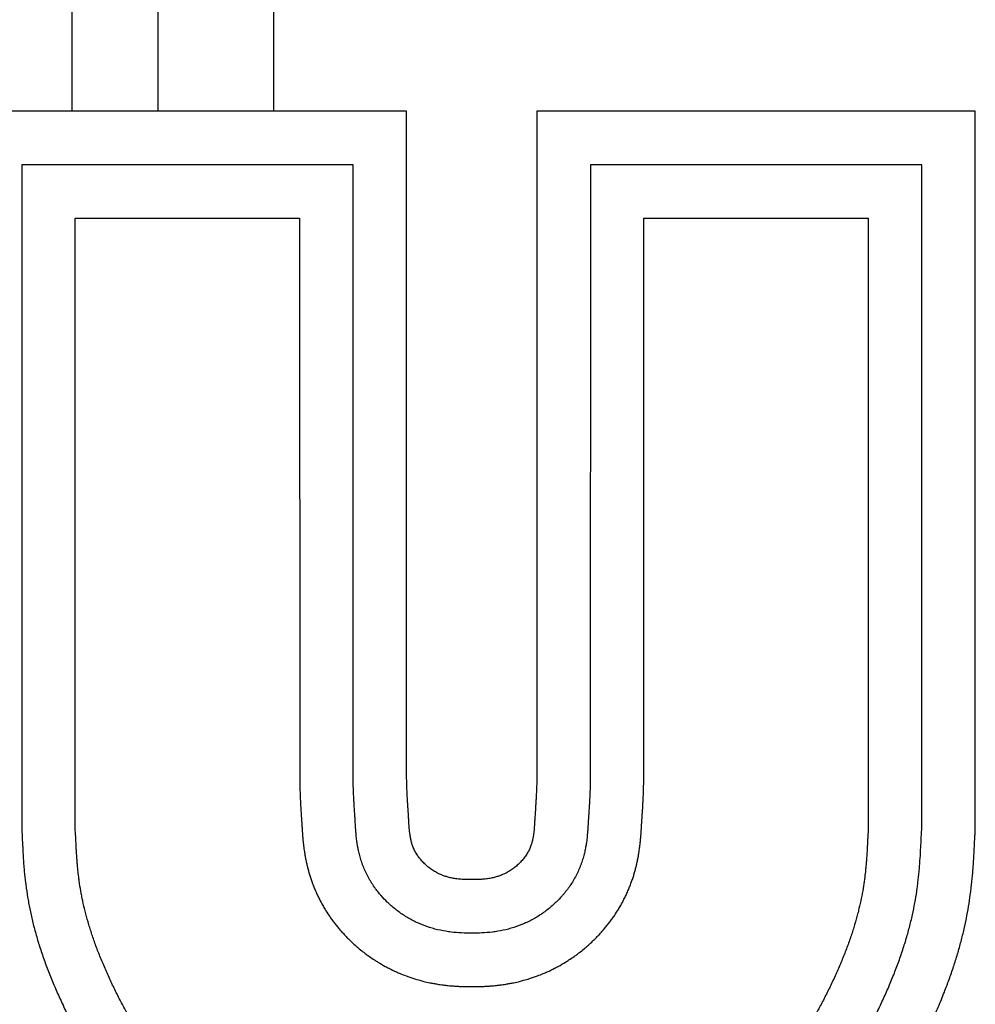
# Model space of a CAD drawing. Header units: inches. Extents: x 24 to 1128, y -69 to 748.
# Tile 230 of 256: x 179.06 to 182.38, y 394.16 to 397.58. Entities that reach past the tile are written whole.
import ezdxf

# ---------------------------------------------------------------- set-up
doc = ezdxf.new("R2010")
doc.units = ezdxf.units.IN
doc.header["$LTSCALE"] = 32
doc.header["$MEASUREMENT"] = 0
doc.layers.add('Visible (ANSI)', color=7, linetype='Continuous', lineweight=30)

msp = doc.modelspace()

# ---------------------------------------------------------------- linework, layer by layer
at = {"layer": 'Visible (ANSI)'}
for p, q in [((179.53576, 399.20453), (179.53576, 397.26354)), ((179.93863, 397.26354), (179.93863, 399.20453)), ((179.23776, 397.26354), (179.23776, 398.33067)), ((180.40014, 397.26354), (178.87611, 397.26354)), ((180.40014, 394.94362), (180.40014, 397.26354)), ((182.37663, 397.26354), (180.8526, 397.26354)), ((180.8526, 397.26354), (180.8526, 394.94362)), ((182.37663, 394.76408), (182.37663, 397.26354)), ((179.06211, 397.07754), (179.06211, 394.76669)), ((180.21414, 397.07754), (179.06211, 397.07754)), ((180.21417, 394.93991), (180.21414, 397.07754)), ((181.0386, 397.07754), (181.03856, 394.93991)), ((182.19063, 397.07754), (181.0386, 397.07754)), ((182.19063, 394.76669), (182.19063, 397.07754)), ((179.24796, 394.76745), (179.24796, 396.89169)), ((179.24796, 396.89169), (180.02829, 396.89169)), ((180.02829, 396.89169), (180.02836, 394.9362)), ((181.22438, 394.9362), (181.22445, 396.89169)), ((181.22445, 396.89169), (182.00478, 396.89169)), ((182.00478, 396.89169), (182.00478, 394.76745))]:
    msp.add_line(p, q, dxfattribs=at)
for points, degree, knots in [([(180.02836, 394.9362), (180.02853, 394.9277), (180.02893, 394.91163), (180.02955, 394.8937), (180.03023, 394.87729), (180.0308, 394.86529), (180.03145, 394.85303), (180.03188, 394.84551), (180.0323, 394.83851), (180.03258, 394.83409), (180.03298, 394.82779), (180.03336, 394.82195), (180.03389, 394.81404), (180.03431, 394.80782), (180.03478, 394.80087), (180.03512, 394.79581), (180.0355, 394.78995), (180.03577, 394.78547), (180.03609, 394.78032), (180.0363, 394.77672), (180.03653, 394.77294), (180.03669, 394.7703), (180.0369, 394.76683), (180.03708, 394.76388), (180.03733, 394.75997), (180.03754, 394.75666), (180.03784, 394.75228), (180.03811, 394.74851), (180.03849, 394.74352), (180.03883, 394.73929), (180.03926, 394.7343), (180.03958, 394.73079), (180.03993, 394.72715), (180.04017, 394.72467), (180.04056, 394.72085), (180.04099, 394.71686), (180.04187, 394.70919), (180.043, 394.70023), (180.04475, 394.68819), (180.04617, 394.6795), (180.04746, 394.67222), (180.04815, 394.6685), (180.04924, 394.66281), (180.05043, 394.65692), (180.05242, 394.64774), (180.05441, 394.63927), (180.05719, 394.6283), (180.05966, 394.61925), (180.06308, 394.60768), (180.06606, 394.59829), (180.07012, 394.58636), (180.07365, 394.5767), (180.07839, 394.56456), (180.08244, 394.55486), (180.08782, 394.54274), (180.09237, 394.53306), (180.09956, 394.51869), (180.10717, 394.50458), (180.118, 394.48618), (180.1265, 394.47292), (180.13527, 394.46008), (180.14123, 394.45174), (180.14877, 394.44166), (180.1549, 394.43379), (180.16268, 394.42423), (180.16899, 394.41678), (180.17699, 394.4077), (180.1835, 394.4006), (180.19176, 394.39193), (180.19846, 394.38516), (180.20864, 394.37526), (180.21904, 394.36563), (180.23328, 394.35327), (180.24426, 394.34432), (180.25547, 394.33564), (180.26306, 394.33), (180.2746, 394.32174), (180.2864, 394.31374), (180.30457, 394.30225), (180.32117, 394.29262), (180.34248, 394.28135), (180.35993, 394.27297), (180.38, 394.26429), (180.3935, 394.25896), (180.40711, 394.25399), (180.41623, 394.25086), (180.42998, 394.24643), (180.44375, 394.24238), (180.4621, 394.2376), (180.47574, 394.23448), (180.48929, 394.23172), (180.49827, 394.23005), (180.51166, 394.22779), (180.52486, 394.22586), (180.5421, 394.2238), (180.55473, 394.22261), (180.56608, 394.22175), (180.57219, 394.22135), (180.57824, 394.22101), (180.58223, 394.22081), (180.58822, 394.22054), (180.59427, 394.22033), (180.60344, 394.2201), (180.61375, 394.21999), (180.62214, 394.22006), (180.62637, 394.22048)], 3, [0.00440661, 0.00440661, 0.00440661, 0.00440661, 0.02509571, 0.0457848, 0.05612935, 0.07681844, 0.08716299, 0.10267981, 0.10785209, 0.11819663, 0.12336891, 0.13888573, 0.14923028, 0.16991937, 0.18026392, 0.20095301, 0.21129756, 0.23198666, 0.2423312, 0.25784803, 0.2630203, 0.27336485, 0.27853712, 0.28888167, 0.29405394, 0.30439849, 0.30957076, 0.31991531, 0.32508758, 0.33543213, 0.34060441, 0.34836282, 0.35094895, 0.35612123, 0.35870736, 0.36646577, 0.37163805, 0.38715487, 0.39749942, 0.4104301, 0.41301624, 0.41818851, 0.42077465, 0.42853306, 0.43370533, 0.44404988, 0.44922215, 0.4595667, 0.46473897, 0.47508352, 0.4802558, 0.49060034, 0.49577262, 0.50611716, 0.51128944, 0.52163399, 0.52680626, 0.54232308, 0.55266763, 0.56818445, 0.57335672, 0.58370127, 0.58887354, 0.59921809, 0.60439037, 0.61473491, 0.61990719, 0.63025173, 0.63542401, 0.64576855, 0.65094083, 0.66645765, 0.6768022, 0.69231902, 0.69749129, 0.70783584, 0.71300811, 0.72852493, 0.73886948, 0.75955858, 0.76990312, 0.79059222, 0.80093677, 0.81645359, 0.82162586, 0.83197041, 0.83714268, 0.8526595, 0.86300405, 0.87852087, 0.88369315, 0.89403769, 0.89920997, 0.91472679, 0.92507134, 0.94058816, 0.94576043, 0.95351884, 0.95610498, 0.96127725, 0.96386339, 0.9716218, 0.97679407, 0.98713862, 0.99748317, 0.99748317, 0.99748317, 0.99748317]), ([(180.62637, 394.40605), (180.61473, 394.40571), (180.59119, 394.40606), (180.56079, 394.40849), (180.52982, 394.4129), (180.50476, 394.4182), (180.47366, 394.42725), (180.44925, 394.43644), (180.41988, 394.45023), (180.39746, 394.463), (180.371, 394.48089), (180.35107, 394.49668), (180.33002, 394.51612), (180.31673, 394.53005), (180.30401, 394.54486), (180.29582, 394.5552), (180.28596, 394.56878), (180.2784, 394.58021), (180.26952, 394.59505), (180.26293, 394.6073), (180.25544, 394.62291), (180.25009, 394.63553), (180.24425, 394.65123), (180.24025, 394.66363), (180.23607, 394.67864), (180.23334, 394.69013), (180.23061, 394.70357), (180.22888, 394.71358), (180.22682, 394.72756), (180.22534, 394.74021), (180.22397, 394.75506), (180.22326, 394.7648), (180.22268, 394.77361), (180.22234, 394.77908), (180.22188, 394.78682), (180.22145, 394.7941), (180.22077, 394.805), (180.22008, 394.81542), (180.21902, 394.83093), (180.21803, 394.84584), (180.2167, 394.86864), (180.21536, 394.89605), (180.21449, 394.92404), (180.21417, 394.93991)], 3, [0, 0, 0, 0, 0.0415618, 0.0831236, 0.1039045, 0.1454663, 0.16624719, 0.20780899, 0.22858989, 0.27015169, 0.29093259, 0.33249439, 0.35327529, 0.38444664, 0.39483709, 0.41561799, 0.42600844, 0.44678934, 0.45717979, 0.47796068, 0.48835113, 0.50913203, 0.51952248, 0.54030338, 0.55069383, 0.57147473, 0.58186518, 0.60264608, 0.61303653, 0.64420788, 0.66498878, 0.69616013, 0.70655058, 0.72733148, 0.73772193, 0.76889328, 0.78967417, 0.83123597, 0.85201687, 0.89357867, 0.91435957, 0.95592137, 0.99748317, 0.99748317, 0.99748317, 0.99748317]), ([(180.62637, 394.59182), (180.55904, 394.59106), (180.49985, 394.60465), (180.39093, 394.69454), (180.41291, 394.81122), (180.40238, 394.83105), (180.40014, 394.94362)], 4, [-1, -1, -1, -1, -1, -0.5748045, -0.4253407, 0, 0, 0, 0, 0]), ([(180.8526, 394.94362), (180.85035, 394.83105), (180.83982, 394.81122), (180.8618, 394.69454), (180.75288, 394.60465), (180.6937, 394.59106), (180.62637, 394.59182)], 4, [-1, -1, -1, -1, -1, -0.5746593, -0.4251955, 0, 0, 0, 0, 0]), ([(181.03856, 394.93991), (181.03825, 394.92404), (181.03738, 394.89605), (181.03604, 394.86864), (181.0347, 394.84584), (181.03371, 394.83093), (181.03266, 394.81542), (181.03197, 394.805), (181.03129, 394.7941), (181.03086, 394.78682), (181.03039, 394.77908), (181.03006, 394.77361), (181.02947, 394.7648), (181.02876, 394.75506), (181.02739, 394.74021), (181.02592, 394.72756), (181.02385, 394.71358), (181.02213, 394.70357), (181.0194, 394.69013), (181.01667, 394.67864), (181.01249, 394.66363), (181.00849, 394.65123), (181.00264, 394.63553), (180.9973, 394.62291), (180.98981, 394.6073), (180.98322, 394.59505), (180.97434, 394.58021), (180.96677, 394.56878), (180.95691, 394.5552), (180.94872, 394.54486), (180.93601, 394.53005), (180.92271, 394.51612), (180.90166, 394.49668), (180.88174, 394.48089), (180.85527, 394.463), (180.83285, 394.45023), (180.80349, 394.43644), (180.77908, 394.42725), (180.74798, 394.4182), (180.72292, 394.4129), (180.69194, 394.40849), (180.66155, 394.40606), (180.63801, 394.40571), (180.62637, 394.40605)], 3, [0.00251683, 0.00251683, 0.00251683, 0.00251683, 0.04407863, 0.08564043, 0.10642133, 0.14798313, 0.16876403, 0.21032583, 0.23110672, 0.26227807, 0.27266852, 0.29344942, 0.30383987, 0.33501122, 0.35579212, 0.38696347, 0.39735392, 0.41813482, 0.42852527, 0.44930617, 0.45969662, 0.48047752, 0.49086797, 0.51164887, 0.52203932, 0.54282021, 0.55321066, 0.57399156, 0.58438201, 0.60516291, 0.61555336, 0.64672471, 0.66750561, 0.70906741, 0.72984831, 0.77141011, 0.79219101, 0.83375281, 0.8545337, 0.8960955, 0.9168764, 0.9584382, 1, 1, 1, 1]), ([(180.62637, 394.22048), (180.63059, 394.22006), (180.63898, 394.21999), (180.6493, 394.2201), (180.65846, 394.22033), (180.66451, 394.22054), (180.6705, 394.22081), (180.67449, 394.22101), (180.68054, 394.22135), (180.68665, 394.22175), (180.698, 394.22261), (180.71064, 394.2238), (180.72787, 394.22586), (180.74107, 394.22779), (180.75447, 394.23005), (180.76344, 394.23172), (180.77699, 394.23448), (180.79064, 394.2376), (180.80899, 394.24238), (180.82276, 394.24643), (180.83651, 394.25086), (180.84563, 394.25399), (180.85923, 394.25896), (180.87273, 394.26429), (180.8928, 394.27297), (180.91026, 394.28135), (180.93156, 394.29262), (180.94816, 394.30225), (180.96634, 394.31374), (180.97814, 394.32174), (180.98968, 394.33), (180.99727, 394.33564), (181.00848, 394.34432), (181.01946, 394.35327), (181.03369, 394.36563), (181.0441, 394.37526), (181.05428, 394.38516), (181.06098, 394.39193), (181.06924, 394.4006), (181.07574, 394.4077), (181.08374, 394.41678), (181.09005, 394.42423), (181.09783, 394.43379), (181.10397, 394.44166), (181.1115, 394.45174), (181.11747, 394.46008), (181.12623, 394.47292), (181.13473, 394.48618), (181.14557, 394.50458), (181.15317, 394.51869), (181.16036, 394.53306), (181.16492, 394.54274), (181.1703, 394.55486), (181.17434, 394.56456), (181.17908, 394.5767), (181.18261, 394.58636), (181.18668, 394.59829), (181.18966, 394.60768), (181.19308, 394.61925), (181.19555, 394.6283), (181.19833, 394.63927), (181.20031, 394.64774), (181.2023, 394.65692), (181.20349, 394.66281), (181.20459, 394.6685), (181.20527, 394.67222), (181.20657, 394.6795), (181.20798, 394.68819), (181.20973, 394.70023), (181.21087, 394.70919), (181.21175, 394.71686), (181.21217, 394.72085), (181.21256, 394.72467), (181.21281, 394.72715), (181.21316, 394.73079), (181.21348, 394.7343), (181.21391, 394.73929), (181.21425, 394.74352), (181.21462, 394.74851), (181.21489, 394.75228), (181.21519, 394.75666), (181.21541, 394.75997), (181.21566, 394.76388), (181.21584, 394.76683), (181.21605, 394.7703), (181.21621, 394.77294), (181.21651, 394.77798), (181.21686, 394.78383), (181.21734, 394.7916), (181.21774, 394.79764), (181.21809, 394.80296), (181.21828, 394.80574), (181.21853, 394.80942), (181.21874, 394.81254), (181.21902, 394.81667), (181.21926, 394.82019), (181.21957, 394.82487), (181.21982, 394.82884), (181.22016, 394.83409), (181.22043, 394.83851), (181.22085, 394.84551), (181.22128, 394.85303), (181.22194, 394.86529), (181.22251, 394.87729), (181.22318, 394.8937), (181.2238, 394.91163), (181.22421, 394.9277), (181.22438, 394.9362)], 3, [0.00251683, 0.00251683, 0.00251683, 0.00251683, 0.01286138, 0.02320593, 0.0283782, 0.03613661, 0.03872275, 0.04389502, 0.04648116, 0.05423957, 0.05941184, 0.07492866, 0.08527321, 0.10079003, 0.10596231, 0.11630685, 0.12147913, 0.13699595, 0.1473405, 0.16285732, 0.16802959, 0.17837414, 0.18354641, 0.19906323, 0.20940778, 0.23009688, 0.24044142, 0.26113052, 0.27147507, 0.28699189, 0.29216416, 0.30250871, 0.30768098, 0.3231978, 0.33354235, 0.34905917, 0.35423145, 0.36457599, 0.36974827, 0.38009281, 0.38526509, 0.39560963, 0.40078191, 0.41112646, 0.41629873, 0.42664328, 0.43181555, 0.44733237, 0.45767692, 0.47319374, 0.47836601, 0.48871056, 0.49388284, 0.50422738, 0.50939966, 0.5197442, 0.52491648, 0.53526103, 0.5404333, 0.55077785, 0.55595012, 0.56629467, 0.57146694, 0.57922535, 0.58181149, 0.58698376, 0.5895699, 0.60250058, 0.61284513, 0.62836195, 0.63353423, 0.64129264, 0.64387877, 0.64905105, 0.65163718, 0.65939559, 0.66456787, 0.67491242, 0.68008469, 0.69042924, 0.69560151, 0.70594606, 0.71111833, 0.72146288, 0.72663515, 0.7369797, 0.74215197, 0.76801334, 0.78870244, 0.81456381, 0.81973608, 0.83008063, 0.8352529, 0.84559745, 0.85076972, 0.86111427, 0.86628654, 0.87663109, 0.88180337, 0.89214791, 0.89732019, 0.91283701, 0.92318156, 0.94387065, 0.9542152, 0.97490429, 0.99559339, 0.99559339, 0.99559339, 0.99559339]), ([(178.87611, 394.76408), (178.88334, 394.66175), (178.87798, 394.44505), (179.01258, 394.08638), (179.24121, 393.70243), (179.64988, 393.36458), (180.1337, 393.1795), (180.35968, 393.17637), (180.62637, 393.17433)], 4, [-1, -1, -1, -1, -1, -0.731413, -0.6041154, -0.4688456, -0.3338576, 0, 0, 0, 0, 0]), ([(179.06211, 394.76669), (179.06311, 394.75439), (179.06434, 394.73022), (179.06578, 394.70017), (179.06746, 394.66982), (179.06912, 394.64519), (179.07181, 394.61376), (179.07453, 394.58806), (179.07882, 394.55517), (179.08302, 394.52823), (179.08935, 394.49376), (179.09532, 394.46557), (179.10401, 394.42957), (179.11196, 394.4002), (179.12317, 394.36285), (179.13316, 394.33249), (179.1469, 394.29403), (179.15888, 394.26292), (179.17499, 394.22368), (179.18871, 394.19213), (179.20673, 394.15286), (179.22177, 394.12169), (179.24124, 394.08332), (179.25732, 394.05319), (179.27801, 394.01646), (179.29502, 393.98789), (179.3169, 393.95335), (179.33494, 393.92666), (179.36306, 393.88786), (179.39275, 393.85061), (179.43571, 393.80296), (179.47076, 393.76852), (179.50834, 393.73492), (179.53469, 393.71292), (179.56924, 393.6859), (179.59813, 393.6647), (179.6357, 393.63876), (179.66685, 393.61848), (179.70697, 393.59384), (179.7399, 393.57472), (179.78184, 393.55167), (179.81589, 393.53398), (179.85873, 393.51294), (179.89306, 393.49701), (179.93575, 393.47837), (179.96961, 393.46449), (180.01138, 393.4485), (180.0443, 393.4368), (180.08473, 393.42356), (180.11649, 393.41407), (180.15551, 393.40352), (180.18624, 393.39611), (180.22421, 393.38807), (180.25436, 393.38257), (180.29211, 393.37674), (180.32252, 393.37289), (180.36127, 393.36897), (180.39307, 393.3665), (180.44261, 393.36366), (180.51257, 393.3613), (180.58244, 393.36067), (180.62637, 393.36033)], 3, [0.00044694, 0.00044694, 0.00044694, 0.00044694, 0.02114917, 0.0418514, 0.05220252, 0.07290475, 0.08325586, 0.1039581, 0.11430921, 0.13501144, 0.14536256, 0.16606479, 0.1764159, 0.19711814, 0.20746925, 0.22817148, 0.2385226, 0.25922483, 0.26957594, 0.29027818, 0.30062929, 0.32133152, 0.33168264, 0.35238487, 0.36273599, 0.38343822, 0.39378933, 0.41449156, 0.42484268, 0.45589603, 0.47659826, 0.5076516, 0.51800272, 0.53870495, 0.54905607, 0.5697583, 0.58010941, 0.60081164, 0.61116276, 0.63186499, 0.64221611, 0.66291834, 0.67326945, 0.69397168, 0.7043228, 0.72502503, 0.73537615, 0.75607838, 0.76642949, 0.78713172, 0.79748284, 0.81818507, 0.82853619, 0.84923842, 0.85958953, 0.88029176, 0.89064288, 0.91134511, 0.92169623, 0.95274957, 0.99415404, 0.99415404, 0.99415404, 0.99415404]), ([(180.62637, 393.54618), (180.60467, 393.54636), (180.56871, 393.54666), (180.53126, 393.54721), (180.50463, 393.54776), (180.48756, 393.54821), (180.46286, 393.54901), (180.43934, 393.55001), (180.40594, 393.55192), (180.37795, 393.55409), (180.34443, 393.55747), (180.3185, 393.56074), (180.28655, 393.56564), (180.26114, 393.57025), (180.22906, 393.577), (180.20301, 393.58324), (180.16966, 393.59219), (180.1423, 393.60032), (180.10717, 393.61175), (180.07833, 393.62193), (180.04146, 393.63595), (180.01138, 393.6482), (179.97328, 393.66473), (179.94252, 393.67891), (179.90409, 393.69767), (179.87354, 393.71343), (179.836, 393.73391), (179.80662, 393.75084), (179.77104, 393.77252), (179.7436, 393.79023), (179.71078, 393.81268), (179.68579, 393.83084), (179.65624, 393.8537), (179.63397, 393.87208), (179.60262, 393.89975), (179.57381, 393.92769), (179.53885, 393.96589), (179.51463, 393.99577), (179.49142, 394.02728), (179.47633, 394.04924), (179.45771, 394.07819), (179.44293, 394.10263), (179.42468, 394.13459), (179.4103, 394.16117), (179.39272, 394.19535), (179.37904, 394.2233), (179.3626, 394.25862), (179.35007, 394.28696), (179.33542, 394.32203), (179.32461, 394.34956), (179.31229, 394.38321), (179.3034, 394.40954), (179.29346, 394.44162), (179.28645, 394.46666), (179.27879, 394.49713), (179.27352, 394.5209), (179.26791, 394.54989), (179.26415, 394.57256), (179.26066, 394.59761), (179.25869, 394.6141), (179.25699, 394.63052), (179.25597, 394.64143), (179.25483, 394.65508), (179.25402, 394.66603), (179.25309, 394.67982), (179.25243, 394.69095), (179.25173, 394.70364), (179.25129, 394.71223), (179.25085, 394.72097), (179.25056, 394.72687), (179.25012, 394.73585), (179.24954, 394.74791), (179.24888, 394.76008), (179.24796, 394.76745)], 3, [0.00687419, 0.00687419, 0.00687419, 0.00687419, 0.02743295, 0.04285202, 0.04799171, 0.05827109, 0.06341078, 0.07882985, 0.08910923, 0.10966799, 0.11994737, 0.14050613, 0.15078551, 0.17134427, 0.18162365, 0.20218241, 0.21246179, 0.23302055, 0.24329993, 0.26385868, 0.27413806, 0.29469682, 0.3049762, 0.32553496, 0.33581434, 0.3563731, 0.36665248, 0.38721124, 0.39749062, 0.41804938, 0.42832876, 0.44888752, 0.4591669, 0.47972566, 0.49000504, 0.52084317, 0.54140193, 0.57224007, 0.58251945, 0.60307821, 0.61335759, 0.63391635, 0.64419573, 0.66475449, 0.67503387, 0.69559263, 0.70587201, 0.72643077, 0.73671015, 0.75726891, 0.76754829, 0.78810704, 0.79838642, 0.81894518, 0.82922456, 0.84978332, 0.8600627, 0.88062146, 0.89090084, 0.90631991, 0.9114596, 0.92173898, 0.92687867, 0.93715805, 0.94229774, 0.95257712, 0.95771681, 0.96542634, 0.96799619, 0.97313588, 0.97570572, 0.98341526, 0.99369464, 0.99369464, 0.99369464, 0.99369464]), ([(182.00478, 394.76745), (182.00386, 394.76008), (182.0032, 394.74791), (182.00261, 394.73585), (182.00217, 394.72687), (182.00188, 394.72097), (182.00145, 394.71223), (182.00101, 394.70364), (182.00031, 394.69095), (181.99964, 394.67982), (181.99872, 394.66603), (181.99791, 394.65508), (181.99677, 394.64143), (181.99575, 394.63052), (181.99404, 394.6141), (181.99208, 394.59761), (181.98858, 394.57256), (181.98483, 394.54989), (181.97922, 394.5209), (181.97395, 394.49713), (181.96629, 394.46666), (181.95927, 394.44162), (181.94934, 394.40954), (181.94044, 394.38321), (181.92813, 394.34956), (181.91732, 394.32203), (181.90266, 394.28696), (181.89013, 394.25862), (181.8737, 394.2233), (181.86002, 394.19535), (181.84244, 394.16117), (181.82806, 394.13459), (181.8098, 394.10263), (181.79502, 394.07819), (181.7764, 394.04924), (181.76131, 394.02728), (181.7381, 393.99577), (181.71389, 393.96589), (181.67893, 393.92769), (181.65012, 393.89975), (181.61876, 393.87208), (181.5965, 393.8537), (181.56695, 393.83084), (181.54195, 393.81268), (181.50914, 393.79023), (181.48169, 393.77252), (181.44612, 393.75084), (181.41674, 393.73391), (181.3792, 393.71343), (181.34864, 393.69767), (181.31021, 393.67891), (181.27945, 393.66473), (181.24136, 393.6482), (181.21127, 393.63595), (181.17441, 393.62193), (181.14556, 393.61175), (181.11044, 393.60032), (181.08307, 393.59219), (181.04973, 393.58324), (181.02367, 393.577), (180.9916, 393.57025), (180.96619, 393.56564), (180.93424, 393.56074), (180.90831, 393.55747), (180.87478, 393.55409), (180.84679, 393.55192), (180.8134, 393.55001), (180.78988, 393.54901), (180.76518, 393.54821), (180.7481, 393.54776), (180.72148, 393.54721), (180.68403, 393.54666), (180.64807, 393.54636), (180.62637, 393.54618)], 3, [0.00630536, 0.00630536, 0.00630536, 0.00630536, 0.01658474, 0.02429428, 0.02686412, 0.03200381, 0.03457366, 0.04228319, 0.04742288, 0.05770226, 0.06284195, 0.07312133, 0.07826102, 0.0885404, 0.09368009, 0.10909916, 0.11937854, 0.1399373, 0.15021668, 0.17077544, 0.18105482, 0.20161358, 0.21189296, 0.23245171, 0.24273109, 0.26328985, 0.27356923, 0.29412799, 0.30440737, 0.32496613, 0.33524551, 0.35580427, 0.36608365, 0.38664241, 0.39692179, 0.41748055, 0.42775993, 0.45859807, 0.47915683, 0.50999496, 0.52027434, 0.5408331, 0.55111248, 0.57167124, 0.58195062, 0.60250938, 0.61278876, 0.63334752, 0.6436269, 0.66418566, 0.67446504, 0.6950238, 0.70530318, 0.72586194, 0.73614132, 0.75670007, 0.76697945, 0.78753821, 0.79781759, 0.81837635, 0.82865573, 0.84921449, 0.85949387, 0.88005263, 0.89033201, 0.91089077, 0.92117015, 0.93658922, 0.94172891, 0.95200829, 0.95714798, 0.97256705, 0.99312581, 0.99312581, 0.99312581, 0.99312581]), ([(180.62637, 393.36033), (180.67029, 393.36067), (180.74017, 393.3613), (180.81012, 393.36366), (180.85967, 393.3665), (180.89147, 393.36897), (180.93022, 393.37289), (180.96063, 393.37674), (180.99837, 393.38257), (181.02852, 393.38807), (181.0665, 393.39611), (181.09722, 393.40352), (181.13625, 393.41407), (181.16801, 393.42356), (181.20844, 393.4368), (181.24135, 393.4485), (181.28313, 393.46449), (181.31699, 393.47837), (181.35968, 393.49701), (181.39401, 393.51294), (181.43684, 393.53398), (181.47089, 393.55167), (181.51284, 393.57472), (181.54577, 393.59384), (181.58588, 393.61848), (181.61703, 393.63876), (181.6546, 393.6647), (181.6835, 393.6859), (181.71804, 393.71292), (181.7444, 393.73492), (181.78198, 393.76852), (181.81703, 393.80296), (181.85998, 393.85061), (181.88968, 393.88786), (181.9178, 393.92666), (181.93584, 393.95335), (181.95772, 393.98789), (181.97473, 394.01646), (181.99541, 394.05319), (182.01149, 394.08332), (182.03096, 394.12169), (182.046, 394.15286), (182.06402, 394.19213), (182.07775, 394.22368), (182.09386, 394.26292), (182.10583, 394.29403), (182.11958, 394.33249), (182.12957, 394.36285), (182.14078, 394.4002), (182.14873, 394.42957), (182.15741, 394.46557), (182.16339, 394.49376), (182.16972, 394.52823), (182.17391, 394.55517), (182.1782, 394.58806), (182.18092, 394.61376), (182.18361, 394.64519), (182.18527, 394.66982), (182.18696, 394.70017), (182.18839, 394.73022), (182.18962, 394.75439), (182.19063, 394.76669)], 3, [0.00584596, 0.00584596, 0.00584596, 0.00584596, 0.04725043, 0.07830377, 0.08865489, 0.10935712, 0.11970824, 0.14041047, 0.15076158, 0.17146381, 0.18181493, 0.20251716, 0.21286828, 0.23357051, 0.24392162, 0.26462385, 0.27497497, 0.2956772, 0.30602832, 0.32673055, 0.33708166, 0.35778389, 0.36813501, 0.38883724, 0.39918836, 0.41989059, 0.4302417, 0.45094393, 0.46129505, 0.48199728, 0.4923484, 0.52340174, 0.54410397, 0.57515732, 0.58550844, 0.60621067, 0.61656178, 0.63726401, 0.64761513, 0.66831736, 0.67866848, 0.69937071, 0.70972182, 0.73042406, 0.74077517, 0.7614774, 0.77182852, 0.79253075, 0.80288186, 0.8235841, 0.83393521, 0.85463744, 0.86498856, 0.88569079, 0.8960419, 0.91674414, 0.92709525, 0.94779748, 0.9581486, 0.97885083, 0.99955306, 0.99955306, 0.99955306, 0.99955306]), ([(180.62637, 393.17433), (180.89306, 393.17637), (181.11904, 393.1795), (181.60286, 393.36458), (182.01153, 393.70243), (182.24015, 394.08638), (182.37476, 394.44505), (182.3694, 394.66175), (182.37663, 394.76408)], 4, [-1, -1, -1, -1, -1, -0.6661424, -0.5311544, -0.3958846, -0.268587, 0, 0, 0, 0, 0])]:
    msp.add_open_spline(points, degree=degree, knots=knots, dxfattribs=at)

doc.saveas('drawing.dxf')
